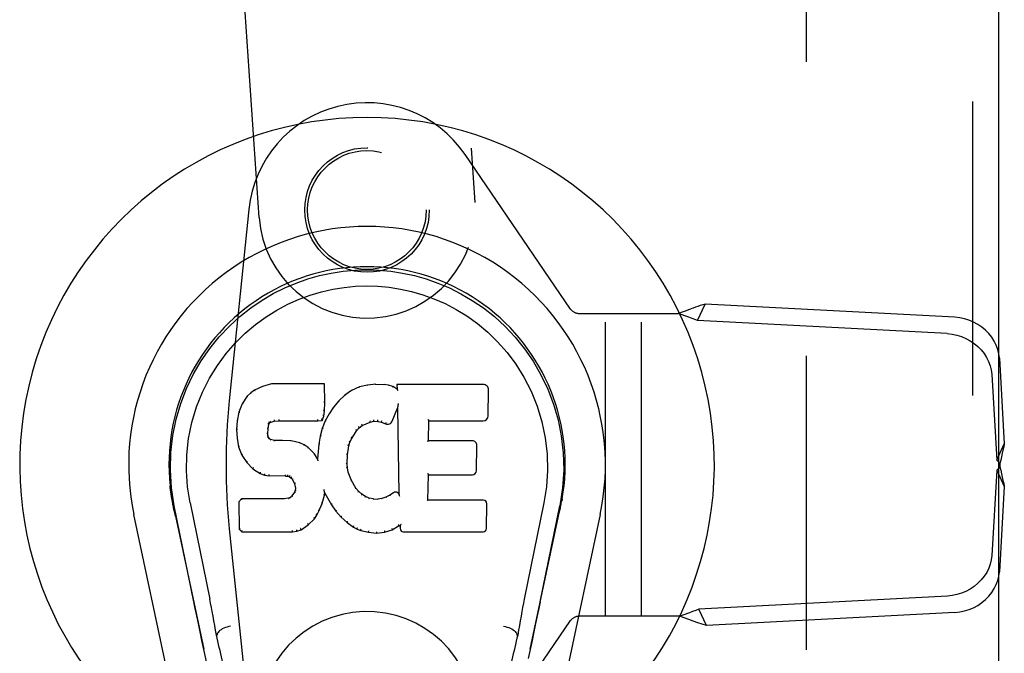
# Model space of a CAD drawing. Header units: inches. Extents: x 0 to 155, y 0 to 100.
# Tile 8 of 19: x 45.44 to 48.29, y 50.18 to 52.01. Entities that reach past the tile are written whole.
import ezdxf

# ---------------------------------------------------------------- set-up
doc = ezdxf.new("R2010")
doc.units = ezdxf.units.IN
doc.header["$LTSCALE"] = 8.5
doc.header["$MEASUREMENT"] = 0
doc.linetypes.add('HIDDEN', pattern=[0.2, 0.1, -0.1])
doc.layers.add('DEFAULT_2', color=8, linetype='HIDDEN')
doc.layers.add('DOOR_ASSEMBLY_LEFT', color=7, linetype='CONTINUOUS')

msp = doc.modelspace()

# ---------------------------------------------------------------- linework, layer by layer
at = {"layer": 'DEFAULT_2', "color": 8, "linetype": 'HIDDEN'}
msp.add_line((47.7142, 39.9857), (47.7142, 61.4557), dxfattribs=at)
at = {"layer": 'DOOR_ASSEMBLY_LEFT', "color": 8, "linetype": 'HIDDEN'}
for p, q in [((48.1937, 61.9707), (48.1937, 39.4707)), ((46.6279, 53.3318), (46.7554, 51.4786)), ((46.1319, 51.4357), (46.0043, 53.2888)), ((47.0322, 51.1704), (46.7271, 51.6175)), ((46.1023, 51.4591), (46.0456, 50.9056)), ((47.0333, 51.1691), (47.0322, 51.1704)), ((47.3987, 51.1379), (47.4206, 51.185)), ((48.143, 51.147), (47.4206, 51.185)), ((47.057, 51.1582), (47.3433, 51.1582)), ((47.1327, 50.2832), (47.1327, 51.1582)), ((47.2367, 50.2832), (47.2367, 51.1582)), ((47.3738, 51.1471), (47.3433, 51.1582)), ((47.3838, 51.1434), (47.3738, 51.1471)), ((48.121, 51.0999), (47.3987, 51.1379)), ((48.2714, 51.0294), (48.2857, 50.7816)), ((48.2494, 50.9822), (48.2637, 50.7345)), ((48.2637, 50.7345), (48.2857, 50.7816)), ((48.2701, 50.7279), (48.2732, 50.7246)), ((48.2732, 50.7246), (48.2732, 50.7148)), ((48.2637, 50.7049), (48.2495, 50.4589)), ((48.2637, 50.7049), (48.2857, 50.6578)), ((48.2857, 50.6578), (48.2715, 50.4118)), ((46.0456, 50.5358), (46.1023, 49.9823)), ((48.1211, 50.3413), (47.403, 50.3035)), ((47.4249, 50.2564), (47.403, 50.3035)), ((48.1431, 50.2941), (47.4249, 50.2564)), ((46.7271, 49.8239), (47.0322, 50.271)), ((47.0322, 50.271), (47.0333, 50.2723)), ((47.3476, 50.2832), (47.057, 50.2832))]:
    msp.add_line(p, q, dxfattribs=at)
at = {"layer": 'DOOR_ASSEMBLY_LEFT', "color": 3, "linetype": 'Continuous'}
msp.add_line((48.2687, 61.9707), (48.2687, 39.4707), dxfattribs=at)
at = {"layer": 'DOOR_ASSEMBLY_LEFT', "color": 7, "linetype": 'Continuous'}
for p, q in [((46.1418, 50.9469), (46.1187, 50.9363)), ((46.1676, 50.9552), (46.1418, 50.9469)), ((46.142, 50.9463), (46.1418, 50.9469)), ((46.1677, 50.9545), (46.1676, 50.9552)), ((46.3205, 50.9552), (46.1676, 50.9552)), ((46.3199, 50.9546), (46.3205, 50.9552)), ((46.3217, 50.9004), (46.3205, 50.9552)), ((46.4216, 50.9459), (46.3991, 50.936)), ((46.4452, 50.9513), (46.4216, 50.9459)), ((46.4218, 50.9453), (46.4216, 50.9459)), ((46.4687, 50.9537), (46.4452, 50.9513)), ((46.4453, 50.9507), (46.4452, 50.9513)), ((46.4688, 50.953), (46.4687, 50.9537)), ((46.4687, 50.9537), (46.4928, 50.9532)), ((46.4688, 50.9524), (46.4688, 50.953)), ((46.4927, 50.9526), (46.4928, 50.9532)), ((46.5056, 50.9513), (46.4928, 50.9532)), ((46.5055, 50.9506), (46.5056, 50.9513)), ((46.5185, 50.947), (46.5056, 50.9513)), ((46.5182, 50.9464), (46.5185, 50.947)), ((46.5306, 50.9391), (46.5185, 50.947)), ((46.5303, 50.9531), (46.5306, 50.9391)), ((46.5309, 50.9525), (46.5303, 50.9531)), ((46.7791, 50.9531), (46.5303, 50.9531)), ((46.0977, 50.9191), (46.0829, 50.8973)), ((46.1076, 50.9286), (46.0977, 50.9191)), ((46.0981, 50.9187), (46.0977, 50.9191)), ((46.1187, 50.9363), (46.1076, 50.9286)), ((46.108, 50.9281), (46.1076, 50.9286)), ((46.119, 50.9358), (46.1187, 50.9363)), ((46.3795, 50.9217), (46.3624, 50.9053)), ((46.3991, 50.936), (46.3795, 50.9217)), ((46.3799, 50.9212), (46.3795, 50.9217)), ((46.3994, 50.9354), (46.3991, 50.936)), ((46.5306, 50.9391), (46.5312, 50.9379)), ((46.7939, 50.8623), (46.7952, 50.9367)), ((46.0829, 50.8973), (46.0732, 50.8726)), ((46.0835, 50.897), (46.0829, 50.8973)), ((46.3203, 50.8759), (46.3217, 50.9004)), ((46.3211, 50.9004), (46.3217, 50.9004)), ((46.3472, 50.8875), (46.3339, 50.8683)), ((46.3624, 50.9053), (46.3472, 50.8875)), ((46.3477, 50.8872), (46.3472, 50.8875)), ((46.3628, 50.9049), (46.3624, 50.9053)), ((46.5321, 50.887), (46.5315, 50.8841)), ((46.5323, 50.8888), (46.5322, 50.8883)), ((46.5324, 50.8896), (46.5323, 50.8888)), ((46.5325, 50.8903), (46.5324, 50.8896)), ((46.5327, 50.8914), (46.5325, 50.8903)), ((46.5329, 50.8925), (46.5327, 50.8914)), ((46.5331, 50.8937), (46.5329, 50.8925)), ((46.5333, 50.8951), (46.5331, 50.8937)), ((46.5337, 50.897), (46.5333, 50.8951)), ((46.5339, 50.8981), (46.5337, 50.897)), ((46.0732, 50.8726), (46.0682, 50.8475)), ((46.0738, 50.8724), (46.0732, 50.8726)), ((46.3142, 50.8489), (46.3187, 50.8616)), ((46.3182, 50.8618), (46.3187, 50.8616)), ((46.3187, 50.8616), (46.3203, 50.8759)), ((46.3197, 50.876), (46.3203, 50.8759)), ((46.3339, 50.8683), (46.3228, 50.8476)), ((46.3344, 50.8679), (46.3339, 50.8683)), ((46.5167, 50.8473), (46.5315, 50.8841)), ((46.5315, 50.8841), (46.5358, 50.637)), ((46.0682, 50.8475), (46.0668, 50.8226)), ((46.0688, 50.8475), (46.0682, 50.8475)), ((46.1578, 50.8249), (46.1597, 50.8379)), ((46.1592, 50.8381), (46.1597, 50.8379)), ((46.1597, 50.8379), (46.1614, 50.8412)), ((46.1609, 50.8416), (46.1614, 50.8412)), ((46.1614, 50.8412), (46.164, 50.8434)), ((46.1637, 50.8439), (46.164, 50.8434)), ((46.164, 50.8434), (46.1753, 50.8468)), ((46.1752, 50.8473), (46.1753, 50.8468)), ((46.1753, 50.8468), (46.1887, 50.8478)), ((46.1886, 50.8517), (46.1886, 50.8504)), ((46.1886, 50.8484), (46.1887, 50.8478)), ((46.1887, 50.8478), (46.3016, 50.8478)), ((46.3016, 50.8504), (46.3015, 50.8517)), ((46.3016, 50.8478), (46.3142, 50.8489)), ((46.3016, 50.8484), (46.3016, 50.8478)), ((46.3138, 50.8494), (46.3142, 50.8489)), ((46.3228, 50.8476), (46.3142, 50.8257)), ((46.3233, 50.8473), (46.3228, 50.8476)), ((46.4207, 50.8281), (46.4294, 50.8341)), ((46.4292, 50.8346), (46.4294, 50.8341)), ((46.4294, 50.8341), (46.4528, 50.8438)), ((46.4526, 50.8443), (46.4528, 50.8438)), ((46.4528, 50.8438), (46.4636, 50.8465)), ((46.4635, 50.8471), (46.4636, 50.8465)), ((46.4636, 50.8465), (46.4745, 50.8464)), ((46.4745, 50.8469), (46.4745, 50.8464)), ((46.4745, 50.8464), (46.4859, 50.8437)), ((46.486, 50.8443), (46.4859, 50.8437)), ((46.4859, 50.8437), (46.4975, 50.8392)), ((46.4977, 50.8397), (46.4975, 50.8392)), ((46.6214, 50.7905), (46.6224, 50.8477)), ((46.6219, 50.8483), (46.6224, 50.8477)), ((46.6224, 50.8477), (46.7791, 50.8477)), ((46.0668, 50.8226), (46.068, 50.7976)), ((46.0673, 50.8226), (46.0668, 50.8226)), ((46.1563, 50.8109), (46.1569, 50.8109)), ((46.1567, 50.8049), (46.1573, 50.805)), ((46.1569, 50.8109), (46.1578, 50.8249)), ((46.1573, 50.805), (46.1569, 50.8109)), ((46.1572, 50.8249), (46.1578, 50.8249)), ((46.1588, 50.8003), (46.1573, 50.805)), ((46.1582, 50.8001), (46.1588, 50.8003)), ((46.1614, 50.7966), (46.1588, 50.8003)), ((46.3082, 50.8032), (46.3043, 50.7805)), ((46.3142, 50.8257), (46.3082, 50.8032)), ((46.3088, 50.8031), (46.3082, 50.8032)), ((46.3148, 50.8255), (46.3142, 50.8257)), ((46.3996, 50.7973), (46.4135, 50.8194)), ((46.4131, 50.8197), (46.4135, 50.8194)), ((46.4135, 50.8194), (46.4207, 50.8281)), ((46.4203, 50.8285), (46.4207, 50.8281)), ((46.0686, 50.7977), (46.068, 50.7976)), ((46.068, 50.7976), (46.0726, 50.7727)), ((46.0732, 50.7729), (46.0726, 50.7727)), ((46.0726, 50.7727), (46.0819, 50.749)), ((46.161, 50.7962), (46.1614, 50.7966)), ((46.1651, 50.7939), (46.1614, 50.7966)), ((46.1648, 50.7933), (46.1651, 50.7939)), ((46.1766, 50.7907), (46.1651, 50.7939)), ((46.1765, 50.79), (46.1766, 50.7907)), ((46.1997, 50.7914), (46.1766, 50.7907)), ((46.1996, 50.7902), (46.1997, 50.7908)), ((46.1997, 50.7908), (46.1997, 50.7914)), ((46.2247, 50.7901), (46.1997, 50.7914)), ((46.2246, 50.7895), (46.2247, 50.7901)), ((46.2498, 50.7846), (46.2247, 50.7901)), ((46.2496, 50.784), (46.2498, 50.7846)), ((46.2623, 50.7789), (46.2498, 50.7846)), ((46.262, 50.7784), (46.2623, 50.7789)), ((46.2734, 50.7711), (46.2623, 50.7789)), ((46.3043, 50.7805), (46.3007, 50.7383)), ((46.3049, 50.7804), (46.3043, 50.7805)), ((46.387, 50.7499), (46.3906, 50.7755)), ((46.39, 50.7756), (46.3906, 50.7755)), ((46.3906, 50.7755), (46.3941, 50.7866)), ((46.3936, 50.7868), (46.3941, 50.7866)), ((46.3941, 50.7866), (46.3996, 50.7973)), ((46.3991, 50.7976), (46.3996, 50.7973)), ((46.6208, 50.7899), (46.6214, 50.7905)), ((46.7481, 50.7905), (46.6214, 50.7905)), ((46.7602, 50.7038), (46.7614, 50.7769)), ((46.0824, 50.7493), (46.0819, 50.749)), ((46.0819, 50.749), (46.0959, 50.7277)), ((46.2729, 50.7706), (46.2734, 50.7711)), ((46.2915, 50.7528), (46.2734, 50.7711)), ((46.291, 50.7524), (46.2915, 50.7528)), ((46.3007, 50.7383), (46.2915, 50.7528)), ((46.3859, 50.7238), (46.387, 50.7499)), ((46.3865, 50.7499), (46.387, 50.7499)), ((46.0964, 50.728), (46.0959, 50.7277)), ((46.0959, 50.7277), (46.1137, 50.7094)), ((46.3011, 50.7365), (46.3007, 50.7383)), ((46.3853, 50.7238), (46.3859, 50.7238)), ((46.3869, 50.7117), (46.3859, 50.7238)), ((46.114, 50.7098), (46.1137, 50.7094)), ((46.1137, 50.7094), (46.1351, 50.6955)), ((46.1353, 50.696), (46.1351, 50.6955)), ((46.1351, 50.6955), (46.1477, 50.6908)), ((46.1478, 50.6914), (46.1477, 50.6908)), ((46.1477, 50.6908), (46.1606, 50.6887)), ((46.1607, 50.6892), (46.1606, 50.6887)), ((46.2084, 50.6882), (46.1606, 50.6887)), ((46.2084, 50.6887), (46.2084, 50.6882)), ((46.2084, 50.6882), (46.2148, 50.6876)), ((46.2149, 50.6881), (46.2148, 50.6876)), ((46.2148, 50.6876), (46.2199, 50.6859)), ((46.3863, 50.7116), (46.3869, 50.7117)), ((46.3895, 50.6998), (46.3869, 50.7117)), ((46.3889, 50.6997), (46.3895, 50.6998)), ((46.3989, 50.6758), (46.3895, 50.6998)), ((46.6197, 50.6189), (46.621, 50.692)), ((46.6204, 50.6925), (46.621, 50.692)), ((46.621, 50.692), (46.7481, 50.692)), ((46.2201, 50.6864), (46.2199, 50.6859)), ((46.2199, 50.6859), (46.2243, 50.6826)), ((46.2247, 50.683), (46.2243, 50.6826)), ((46.2243, 50.6826), (46.2282, 50.678)), ((46.2287, 50.6783), (46.2282, 50.678)), ((46.2282, 50.678), (46.2341, 50.6662)), ((46.2347, 50.6664), (46.2341, 50.6662)), ((46.2341, 50.6662), (46.2365, 50.6529)), ((46.3984, 50.6756), (46.3989, 50.6758)), ((46.4113, 50.6535), (46.3989, 50.6758)), ((46.2259, 50.6309), (46.2214, 50.6264)), ((46.2342, 50.6419), (46.2259, 50.6309)), ((46.2264, 50.6304), (46.2259, 50.6309)), ((46.236, 50.6471), (46.2342, 50.6419)), ((46.2347, 50.6416), (46.2342, 50.6419)), ((46.2365, 50.6529), (46.236, 50.6471)), ((46.2366, 50.647), (46.236, 50.6471)), ((46.2371, 50.653), (46.2365, 50.6529)), ((46.314, 50.6093), (46.3209, 50.6333)), ((46.3198, 50.648), (46.3196, 50.6491)), ((46.32, 50.6474), (46.3198, 50.648)), ((46.3201, 50.6467), (46.32, 50.6474)), ((46.3202, 50.646), (46.3201, 50.6467)), ((46.3204, 50.6454), (46.3202, 50.646)), ((46.3203, 50.6334), (46.3209, 50.6333)), ((46.3205, 50.6448), (46.3204, 50.6454)), ((46.3206, 50.6441), (46.3205, 50.6448)), ((46.3209, 50.6333), (46.3214, 50.6392)), ((46.3214, 50.6392), (46.321, 50.6411)), ((46.3214, 50.6392), (46.3405, 50.6052)), ((46.4108, 50.6531), (46.4113, 50.6535)), ((46.4192, 50.6442), (46.4113, 50.6535)), ((46.4188, 50.6437), (46.4192, 50.6442)), ((46.4286, 50.6358), (46.4192, 50.6442)), ((46.4282, 50.6353), (46.4286, 50.6358)), ((46.4388, 50.6289), (46.4286, 50.6358)), ((46.5098, 50.6327), (46.4985, 50.6275)), ((46.5202, 50.6398), (46.5098, 50.6327)), ((46.5101, 50.6321), (46.5098, 50.6327)), ((46.5206, 50.6393), (46.5202, 50.6398)), ((46.5358, 50.637), (46.5358, 50.6369)), ((46.5365, 50.6348), (46.5358, 50.6369)), ((46.5386, 50.6294), (46.5379, 50.6315)), ((45.8801, 50.62), (45.8796, 50.6229)), ((45.8797, 50.6228), (45.881, 50.6157)), ((45.8822, 50.6091), (45.8801, 50.62)), ((45.8827, 50.6061), (45.8822, 50.6091)), ((45.8834, 50.603), (45.8827, 50.6061)), ((45.8857, 50.5914), (45.8834, 50.603)), ((45.9432, 50.3252), (45.8867, 50.6021)), ((45.9322, 50.6113), (45.9892, 50.3323)), ((46.0808, 50.622), (46.0729, 50.6139)), ((46.0729, 50.6139), (46.0743, 50.5347)), ((46.0735, 50.6137), (46.0729, 50.6139)), ((46.1426, 50.6226), (46.0808, 50.622)), ((46.0811, 50.6214), (46.0808, 50.622)), ((46.2033, 50.6229), (46.1426, 50.6226)), ((46.1426, 50.622), (46.1426, 50.6226)), ((46.1426, 50.622), (46.1426, 50.6214)), ((46.2169, 50.624), (46.2033, 50.6229)), ((46.2033, 50.6223), (46.2033, 50.6229)), ((46.2033, 50.6223), (46.2034, 50.6217)), ((46.2214, 50.6264), (46.2169, 50.624)), ((46.2171, 50.6234), (46.2169, 50.624)), ((46.2218, 50.6259), (46.2214, 50.6264)), ((46.3048, 50.5865), (46.314, 50.6093)), ((46.3135, 50.6095), (46.314, 50.6093)), ((46.341, 50.6055), (46.3405, 50.6052)), ((46.3405, 50.6052), (46.3538, 50.5865)), ((46.4385, 50.6283), (46.4388, 50.6289)), ((46.4499, 50.6244), (46.4388, 50.6289)), ((46.4497, 50.6238), (46.4499, 50.6244)), ((46.4621, 50.6222), (46.4499, 50.6244)), ((46.462, 50.6216), (46.4621, 50.6222)), ((46.4621, 50.6222), (46.4745, 50.6218)), ((46.4866, 50.6236), (46.4745, 50.6218)), ((46.4745, 50.6211), (46.4745, 50.6218)), ((46.4985, 50.6275), (46.4866, 50.6236)), ((46.4867, 50.623), (46.4866, 50.6236)), ((46.4988, 50.6269), (46.4985, 50.6275)), ((46.6191, 50.6183), (46.6197, 50.6189)), ((46.7797, 50.6189), (46.6197, 50.6189)), ((46.7888, 50.5362), (46.7901, 50.6084)), ((46.9551, 50.6113), (46.8981, 50.3323)), ((46.9441, 50.3252), (47.0007, 50.6021)), ((47.0026, 50.5964), (47.0042, 50.6041)), ((47.0042, 50.6041), (47.0047, 50.6068)), ((47.0047, 50.6068), (47.0052, 50.6095)), ((47.0052, 50.6095), (47.0077, 50.6229)), ((47.0077, 50.6229), (47.0063, 50.6157)), ((45.9671, 49.6511), (45.7698, 50.5771)), ((45.8878, 50.5816), (45.8857, 50.5914)), ((45.8898, 50.5722), (45.8878, 50.5816)), ((46.2917, 50.5648), (46.299, 50.5753)), ((46.2985, 50.5756), (46.299, 50.5753)), ((46.299, 50.5753), (46.3048, 50.5865)), ((46.3043, 50.5868), (46.3048, 50.5865)), ((46.3542, 50.5868), (46.3538, 50.5865)), ((46.3538, 50.5865), (46.369, 50.5696)), ((47.1175, 50.5771), (46.9202, 49.6511)), ((46.9975, 50.5722), (46.9995, 50.5816)), ((46.9995, 50.5816), (47.0026, 50.5964)), ((45.8898, 50.5721), (45.9717, 50.1879)), ((46.253, 50.5333), (46.2738, 50.5475)), ((46.2734, 50.5479), (46.2738, 50.5475)), ((46.2738, 50.5475), (46.2917, 50.5648)), ((46.2912, 50.5651), (46.2917, 50.5648)), ((46.3695, 50.57), (46.369, 50.5696)), ((46.369, 50.5696), (46.3861, 50.5544)), ((46.3865, 50.5549), (46.3861, 50.5544)), ((46.3861, 50.5544), (46.4044, 50.5405)), ((46.5164, 50.5332), (46.535, 50.5444)), ((46.5348, 50.5449), (46.535, 50.5444)), ((46.535, 50.5444), (46.5393, 50.5444)), ((46.5399, 50.5449), (46.5393, 50.5444)), ((46.5393, 50.5444), (46.5395, 50.5362)), ((46.9156, 50.1879), (46.9975, 50.5721)), ((46.0749, 50.5349), (46.0743, 50.5347)), ((46.0743, 50.5347), (46.0819, 50.5273)), ((46.0821, 50.5278), (46.0819, 50.5273)), ((46.0819, 50.5273), (46.228, 50.5273)), ((46.228, 50.5298), (46.2279, 50.5312)), ((46.228, 50.5273), (46.2408, 50.529)), ((46.228, 50.5278), (46.228, 50.5273)), ((46.2406, 50.5295), (46.2408, 50.529)), ((46.2408, 50.529), (46.253, 50.5333)), ((46.2527, 50.5338), (46.253, 50.5333)), ((46.4047, 50.5409), (46.4044, 50.5405)), ((46.4044, 50.5405), (46.4149, 50.5351)), ((46.4151, 50.5356), (46.4149, 50.5351)), ((46.4149, 50.5351), (46.4259, 50.5313)), ((46.4261, 50.5319), (46.4259, 50.5313)), ((46.4259, 50.5313), (46.4482, 50.5257)), ((46.4483, 50.5263), (46.4482, 50.5257)), ((46.4482, 50.5257), (46.4711, 50.5231)), ((46.4711, 50.5231), (46.4942, 50.5263)), ((46.4711, 50.5237), (46.4711, 50.5231)), ((46.4941, 50.5269), (46.4942, 50.5263)), ((46.4942, 50.5263), (46.5164, 50.5332)), ((46.5161, 50.5337), (46.5164, 50.5332)), ((46.5486, 50.5273), (46.7797, 50.5273)), ((46.0102, 50.2285), (46.0082, 50.2282)), ((46.8771, 50.2285), (46.8791, 50.2282))]:
    msp.add_line(p, q, dxfattribs=at)
for points in [[(45.8867, 50.602), (45.8785, 50.6547), (45.8753, 50.7064), (45.8767, 50.7567), (45.8823, 50.8055), (45.8919, 50.8527), (45.9052, 50.898), (45.9218, 50.9412), (45.9415, 50.9822), (45.9641, 51.021), (45.9892, 51.0573), (46.0166, 51.091), (46.0458, 51.1219), (46.0764, 51.1497), (46.108, 51.1746), (46.1402, 51.1965), (46.1728, 51.2156), (46.2057, 51.2321), (46.2389, 51.2461), (46.2725, 51.2579), (46.3064, 51.2675), (46.3403, 51.2748), (46.3744, 51.2801), (46.4089, 51.2832), (46.4437, 51.2843)], [(46.4437, 51.2843), (46.4779, 51.2833), (46.5123, 51.2801), (46.5466, 51.2749), (46.5808, 51.2675), (46.6147, 51.2579), (46.6484, 51.2461), (46.682, 51.2319), (46.7152, 51.2153), (46.7478, 51.1961), (46.7799, 51.1742), (46.8117, 51.149), (46.8425, 51.1209), (46.8716, 51.09), (46.8988, 51.0564), (46.9239, 51.02), (46.9465, 50.981), (46.9662, 50.9396), (46.9828, 50.8962), (46.9958, 50.8512), (47.0052, 50.8044), (47.0107, 50.7557), (47.0121, 50.7055), (47.0088, 50.6542), (47.0006, 50.602)], [(45.9322, 50.6113), (45.9249, 50.657), (45.9218, 50.7031), (45.9228, 50.7499), (45.9279, 50.7966), (45.9374, 50.8429), (45.9508, 50.8879), (45.9679, 50.9306), (45.9882, 50.9708), (46.0111, 51.008), (46.0364, 51.0422), (46.0633, 51.0733), (46.0917, 51.1013), (46.1213, 51.1263), (46.1518, 51.1486), (46.1831, 51.1681), (46.215, 51.185), (46.2471, 51.1994), (46.2795, 51.2113), (46.3121, 51.2209), (46.3447, 51.2283), (46.3773, 51.2335), (46.4099, 51.2367), (46.4425, 51.2378), (46.4751, 51.2368), (46.5076, 51.2339), (46.54, 51.2288), (46.5725, 51.2216), (46.6049, 51.2122), (46.6372, 51.2005), (46.6693, 51.1865), (46.7009, 51.17), (46.732, 51.1509), (46.7626, 51.129), (46.7924, 51.1042), (46.8211, 51.0764), (46.8483, 51.0456), (46.8739, 51.0114), (46.8972, 50.9741), (46.918, 50.9335), (46.9356, 50.8904), (46.9493, 50.8454), (46.959, 50.799)], [(46.1421, 50.9463), (46.1422, 50.9463), (46.1423, 50.9463), (46.1424, 50.9463), (46.1425, 50.9462), (46.1426, 50.946), (46.1427, 50.9459)], [(46.1677, 50.9545), (46.1677, 50.9545), (46.1678, 50.9544), (46.1678, 50.9544), (46.1679, 50.9542), (46.1679, 50.9541), (46.168, 50.9539)], [(46.3193, 50.9545), (46.3191, 50.9545), (46.3189, 50.9544), (46.3187, 50.9544), (46.3185, 50.9542), (46.3182, 50.9541), (46.318, 50.9539)], [(46.4224, 50.9448), (46.4223, 50.945), (46.4221, 50.9452), (46.4221, 50.9452), (46.422, 50.9453), (46.4219, 50.9453), (46.4218, 50.9453)], [(46.4456, 50.9501), (46.4456, 50.9503), (46.4455, 50.9505), (46.4455, 50.9506), (46.4454, 50.9506), (46.4453, 50.9507), (46.4453, 50.9507)], [(46.4925, 50.952), (46.4926, 50.9522), (46.4926, 50.9523), (46.4926, 50.9524), (46.4927, 50.9525), (46.4927, 50.9526), (46.4927, 50.9526)], [(46.505, 50.9501), (46.5051, 50.9503), (46.5052, 50.9504), (46.5053, 50.9505), (46.5053, 50.9506), (46.5054, 50.9506), (46.5055, 50.9506)], [(46.5174, 50.946), (46.5175, 50.9462), (46.5177, 50.9463), (46.5178, 50.9464), (46.5179, 50.9464), (46.5181, 50.9465), (46.5182, 50.9465)], [(46.5329, 50.9519), (46.5327, 50.952), (46.5324, 50.9522), (46.5322, 50.9523), (46.532, 50.9524), (46.5317, 50.9524), (46.5316, 50.9524)], [(46.0982, 50.9187), (46.0984, 50.9188), (46.0986, 50.9189), (46.0988, 50.9189), (46.0991, 50.9189), (46.0993, 50.9189), (46.0996, 50.9188)], [(46.108, 50.9281), (46.1082, 50.9282), (46.1083, 50.9282), (46.1085, 50.9282), (46.1087, 50.9282), (46.1089, 50.9281), (46.1092, 50.928)], [(46.119, 50.9358), (46.1192, 50.9358), (46.1193, 50.9358), (46.1194, 50.9358), (46.1196, 50.9357), (46.1197, 50.9356), (46.12, 50.9354)], [(46.3811, 50.9211), (46.3808, 50.9212), (46.3806, 50.9213), (46.3804, 50.9213), (46.3802, 50.9213), (46.38, 50.9213), (46.3798, 50.9212)], [(46.4004, 50.9351), (46.4002, 50.9353), (46.4, 50.9354), (46.3998, 50.9354), (46.3997, 50.9355), (46.3995, 50.9355), (46.3994, 50.9354)], [(46.5332, 50.9356), (46.5329, 50.936), (46.5326, 50.9365), (46.5324, 50.9368), (46.5321, 50.9372), (46.5318, 50.9374), (46.5316, 50.9376)], [(46.0835, 50.897), (46.0837, 50.8972), (46.0839, 50.8974), (46.0842, 50.8975), (46.0845, 50.8975), (46.0849, 50.8975), (46.0852, 50.8974)], [(46.3211, 50.9003), (46.321, 50.9007), (46.3208, 50.9011), (46.3205, 50.9013), (46.3201, 50.9016), (46.3196, 50.9017), (46.3191, 50.9017)], [(46.3492, 50.8873), (46.3489, 50.8874), (46.3486, 50.8875), (46.3484, 50.8875), (46.3481, 50.8874), (46.3479, 50.8873), (46.3477, 50.8871)], [(46.3642, 50.9049), (46.364, 50.905), (46.3637, 50.9051), (46.3634, 50.9051), (46.3632, 50.9051), (46.363, 50.905), (46.3628, 50.9048)], [(46.5322, 50.8883), (46.5322, 50.8881), (46.5321, 50.888), (46.5321, 50.8878)], [(46.5321, 50.8878), (46.5321, 50.8875), (46.5321, 50.8874), (46.5321, 50.8872)], [(46.0738, 50.8725), (46.074, 50.8727), (46.0742, 50.8729), (46.0745, 50.8731), (46.0749, 50.8732), (46.0753, 50.8732), (46.0757, 50.8732)], [(46.3182, 50.8619), (46.3181, 50.8622), (46.3179, 50.8626), (46.3176, 50.8629), (46.3172, 50.8632), (46.3168, 50.8634), (46.3162, 50.8636)], [(46.3197, 50.8759), (46.3197, 50.8763), (46.3195, 50.8767), (46.3192, 50.877), (46.3188, 50.8773), (46.3183, 50.8774), (46.3178, 50.8775)], [(46.3361, 50.8683), (46.3357, 50.8684), (46.3354, 50.8684), (46.3351, 50.8684), (46.3348, 50.8683), (46.3346, 50.8681), (46.3344, 50.8679)], [(46.0688, 50.8475), (46.0689, 50.8478), (46.0692, 50.8481), (46.0695, 50.8483), (46.0698, 50.8485), (46.0703, 50.8486), (46.0707, 50.8486)], [(46.1573, 50.8401), (46.1578, 50.8399), (46.1583, 50.8397), (46.1587, 50.8394), (46.159, 50.839), (46.1592, 50.8386), (46.1592, 50.8382)], [(46.1593, 50.8442), (46.1599, 50.8439), (46.1603, 50.8435), (46.1607, 50.8431), (46.161, 50.8426), (46.1611, 50.8421), (46.161, 50.8417)], [(46.1627, 50.847), (46.163, 50.8467), (46.1633, 50.8462), (46.1636, 50.8458), (46.1638, 50.8453), (46.1639, 50.8449), (46.1639, 50.8445), (46.1639, 50.8441), (46.1637, 50.8439)], [(46.1748, 50.8507), (46.175, 50.8503), (46.1751, 50.8498), (46.1752, 50.8492), (46.1753, 50.8487), (46.1753, 50.8482), (46.1753, 50.8478), (46.1753, 50.8475), (46.1752, 50.8473)], [(46.1886, 50.8504), (46.1886, 50.8499), (46.1887, 50.8494), (46.1887, 50.849), (46.1887, 50.8487), (46.1886, 50.8485), (46.1886, 50.8484)], [(46.3016, 50.8484), (46.3016, 50.8485), (46.3016, 50.8487), (46.3016, 50.849), (46.3016, 50.8494), (46.3016, 50.8499), (46.3016, 50.8504)], [(46.3139, 50.8498), (46.3139, 50.85), (46.3139, 50.8504), (46.3138, 50.8508), (46.3136, 50.8512), (46.3134, 50.8516), (46.3131, 50.852), (46.3127, 50.8524), (46.3124, 50.8527)], [(46.3251, 50.8478), (46.3247, 50.8479), (46.3244, 50.8479), (46.3241, 50.8478), (46.3238, 50.8477), (46.3235, 50.8475), (46.3233, 50.8473)], [(46.4203, 50.8286), (46.4205, 50.8289), (46.4205, 50.8292), (46.4204, 50.8296), (46.4203, 50.83), (46.42, 50.8304), (46.4197, 50.8308), (46.4193, 50.8311), (46.4189, 50.8314)], [(46.4292, 50.8346), (46.4293, 50.8348), (46.4294, 50.8351), (46.4294, 50.8355), (46.4293, 50.8359), (46.4291, 50.8364), (46.4289, 50.8369), (46.4286, 50.8373), (46.4282, 50.8377)], [(46.4527, 50.8443), (46.4528, 50.8445), (46.4528, 50.8447), (46.4528, 50.8451), (46.4528, 50.8456), (46.4527, 50.8461), (46.4525, 50.8466), (46.4523, 50.8471), (46.452, 50.8476)], [(46.4635, 50.8471), (46.4636, 50.8472), (46.4636, 50.8474), (46.4636, 50.8478), (46.4636, 50.8482), (46.4636, 50.8488), (46.4635, 50.8494), (46.4634, 50.8499), (46.4633, 50.8505)], [(46.4745, 50.8469), (46.4745, 50.847), (46.4745, 50.8473), (46.4744, 50.8476), (46.4745, 50.8481), (46.4745, 50.8486), (46.4746, 50.8492), (46.4747, 50.8498), (46.4748, 50.8503)], [(46.4861, 50.8443), (46.4859, 50.8444), (46.4859, 50.8446), (46.4859, 50.845), (46.4859, 50.8455), (46.486, 50.846), (46.4862, 50.8465), (46.4864, 50.8471), (46.4866, 50.8475)], [(46.4985, 50.8429), (46.4982, 50.8425), (46.498, 50.8421), (46.4978, 50.8415), (46.4976, 50.841), (46.4975, 50.8406), (46.4975, 50.8402), (46.4976, 50.8399), (46.4977, 50.8397)], [(46.6199, 50.8517), (46.6202, 50.8515), (46.6204, 50.8512), (46.6207, 50.851), (46.6209, 50.8508), (46.6211, 50.8505), (46.6213, 50.8503)], [(46.6213, 50.8503), (46.6215, 50.85), (46.6216, 50.8498), (46.6217, 50.8495), (46.6218, 50.8493), (46.6218, 50.8491), (46.6219, 50.8489)], [(46.0674, 50.8227), (46.0674, 50.823), (46.0677, 50.8233), (46.068, 50.8236), (46.0684, 50.8238), (46.0688, 50.8239), (46.0693, 50.824)], [(46.1543, 50.8123), (46.1548, 50.8122), (46.1553, 50.8121), (46.1557, 50.8119), (46.156, 50.8116), (46.1562, 50.8113), (46.1563, 50.8108)], [(46.1548, 50.8059), (46.1552, 50.8059), (46.1556, 50.8058), (46.156, 50.8057), (46.1563, 50.8055), (46.1566, 50.8052), (46.1567, 50.805)], [(46.1552, 50.8265), (46.1557, 50.8264), (46.1562, 50.8262), (46.1566, 50.826), (46.1569, 50.8257), (46.1571, 50.8253), (46.1572, 50.8249)], [(46.1564, 50.8005), (46.1568, 50.8006), (46.1571, 50.8006), (46.1574, 50.8006), (46.1577, 50.8005), (46.1579, 50.8003), (46.1581, 50.8002)], [(46.3107, 50.804), (46.3103, 50.8041), (46.3099, 50.804), (46.3095, 50.8039), (46.3092, 50.8037), (46.309, 50.8034), (46.3088, 50.8031)], [(46.3166, 50.8263), (46.3162, 50.8263), (46.3158, 50.8263), (46.3155, 50.8262), (46.3152, 50.826), (46.3149, 50.8258), (46.3148, 50.8255)], [(46.4131, 50.8198), (46.4132, 50.8201), (46.4132, 50.8204), (46.4131, 50.8208), (46.4129, 50.8211), (46.4126, 50.8215), (46.4123, 50.8218), (46.4119, 50.8221), (46.4115, 50.8223)], [(46.0686, 50.7977), (46.0686, 50.7981), (46.0688, 50.7984), (46.0691, 50.7988), (46.0696, 50.799), (46.07, 50.7992), (46.0705, 50.7992)], [(46.0732, 50.773), (46.0732, 50.7734), (46.0733, 50.7737), (46.0736, 50.7741), (46.074, 50.7744), (46.0745, 50.7746), (46.0751, 50.7748)], [(46.1596, 50.7962), (46.1599, 50.7963), (46.1601, 50.7963), (46.1603, 50.7964), (46.1606, 50.7964), (46.1608, 50.7963), (46.1609, 50.7962)], [(46.164, 50.7929), (46.1641, 50.7931), (46.1643, 50.7932), (46.1644, 50.7933), (46.1646, 50.7933), (46.1647, 50.7934), (46.1648, 50.7934)], [(46.1763, 50.7894), (46.1763, 50.7896), (46.1764, 50.7897), (46.1764, 50.7899), (46.1765, 50.7899), (46.1765, 50.79), (46.1765, 50.79)], [(46.2243, 50.7889), (46.2244, 50.7891), (46.2244, 50.7892), (46.2245, 50.7893), (46.2245, 50.7894), (46.2246, 50.7895), (46.2246, 50.7895)], [(46.249, 50.7835), (46.2491, 50.7837), (46.2492, 50.7838), (46.2493, 50.7839), (46.2494, 50.7839), (46.2495, 50.784), (46.2496, 50.784)], [(46.261, 50.778), (46.2612, 50.7782), (46.2614, 50.7783), (46.2616, 50.7784), (46.2617, 50.7784), (46.2618, 50.7784), (46.2619, 50.7784)], [(46.3069, 50.7815), (46.3064, 50.7815), (46.306, 50.7814), (46.3056, 50.7813), (46.3053, 50.781), (46.305, 50.7807), (46.3049, 50.7804)], [(46.39, 50.7757), (46.39, 50.7761), (46.3898, 50.7764), (46.3895, 50.7768), (46.3891, 50.7771), (46.3886, 50.7773), (46.3881, 50.7774)], [(46.3936, 50.7869), (46.3936, 50.7873), (46.3935, 50.7877), (46.3932, 50.7881), (46.3928, 50.7885), (46.3923, 50.7887), (46.3917, 50.7889)], [(46.3991, 50.7976), (46.3992, 50.798), (46.3991, 50.7985), (46.3988, 50.7989), (46.3984, 50.7993), (46.3979, 50.7997), (46.3974, 50.7999)], [(46.6188, 50.7893), (46.6191, 50.7895), (46.6193, 50.7896), (46.6196, 50.7897), (46.6198, 50.7898), (46.62, 50.7898), (46.6202, 50.7899)], [(46.959, 50.799), (46.9644, 50.7516), (46.9656, 50.704), (46.9625, 50.6574), (46.9551, 50.6113)], [(46.0824, 50.7494), (46.0824, 50.7498), (46.0825, 50.7502), (46.0827, 50.7506), (46.0831, 50.751), (46.0836, 50.7513), (46.0842, 50.7515)], [(46.2717, 50.7704), (46.2719, 50.7706), (46.2722, 50.7706), (46.2724, 50.7707), (46.2726, 50.7707), (46.2728, 50.7707), (46.2729, 50.7706)], [(46.2895, 50.7526), (46.2898, 50.7527), (46.2901, 50.7527), (46.2904, 50.7527), (46.2906, 50.7527), (46.2908, 50.7526), (46.291, 50.7525)], [(46.3865, 50.75), (46.3864, 50.7503), (46.3862, 50.7507), (46.3859, 50.751), (46.3855, 50.7512), (46.385, 50.7514), (46.3845, 50.7515)], [(46.0963, 50.7281), (46.0962, 50.7284), (46.0962, 50.7287), (46.0963, 50.729), (46.0965, 50.7294), (46.0967, 50.7298), (46.0971, 50.7301), (46.0975, 50.7304), (46.0979, 50.7306)], [(46.3026, 50.7319), (46.3021, 50.7338), (46.3018, 50.7346), (46.3016, 50.7353), (46.3014, 50.7359), (46.3012, 50.7363)], [(46.3853, 50.7239), (46.3852, 50.7242), (46.385, 50.7245), (46.3847, 50.7248), (46.3843, 50.725), (46.3838, 50.7251), (46.3833, 50.7251)], [(46.114, 50.7098), (46.1138, 50.7101), (46.1138, 50.7104), (46.1139, 50.7108), (46.114, 50.7112), (46.1142, 50.7116), (46.1145, 50.712), (46.1149, 50.7124), (46.1153, 50.7127)], [(46.1353, 50.696), (46.1351, 50.6962), (46.1351, 50.6965), (46.1351, 50.6969), (46.1352, 50.6973), (46.1354, 50.6978), (46.1356, 50.6983), (46.1359, 50.6987), (46.1362, 50.6991)], [(46.1478, 50.6914), (46.1477, 50.6915), (46.1476, 50.6918), (46.1476, 50.6921), (46.1477, 50.6926), (46.1478, 50.6931), (46.1479, 50.6937), (46.1481, 50.6942), (46.1483, 50.6947)], [(46.1607, 50.6892), (46.1606, 50.6893), (46.1606, 50.6895), (46.1606, 50.6899), (46.1606, 50.6903), (46.1606, 50.6909), (46.1607, 50.6915), (46.1608, 50.6921), (46.1608, 50.6926)], [(46.2084, 50.6887), (46.2084, 50.6888), (46.2084, 50.689), (46.2084, 50.6894), (46.2084, 50.6899), (46.2084, 50.6904), (46.2084, 50.691), (46.2085, 50.6916), (46.2085, 50.6921)], [(46.2149, 50.6881), (46.2148, 50.6882), (46.2148, 50.6885), (46.2148, 50.6889), (46.2148, 50.6893), (46.2149, 50.6898), (46.215, 50.6904), (46.2151, 50.691), (46.2153, 50.6915)], [(46.2201, 50.6864), (46.2199, 50.6866), (46.2199, 50.6869), (46.2199, 50.6873), (46.22, 50.6878), (46.2202, 50.6882), (46.2204, 50.6887), (46.2207, 50.6892), (46.2211, 50.6895)], [(46.3863, 50.7116), (46.3861, 50.7119), (46.3859, 50.7122), (46.3856, 50.7124), (46.3852, 50.7126), (46.3848, 50.7126), (46.3843, 50.7126)], [(46.3889, 50.6997), (46.3887, 50.7), (46.3885, 50.7002), (46.3882, 50.7003), (46.3879, 50.7004), (46.3875, 50.7005), (46.3871, 50.7004)], [(46.6185, 50.6959), (46.6187, 50.6957), (46.619, 50.6955), (46.6192, 50.6953), (46.6194, 50.695), (46.6197, 50.6948), (46.6198, 50.6945)], [(46.6198, 50.6945), (46.62, 50.6943), (46.6201, 50.694), (46.6203, 50.6938), (46.6203, 50.6935), (46.6204, 50.6933), (46.6204, 50.6931)], [(45.8796, 50.6229), (45.8785, 50.6292), (45.8775, 50.6355), (45.8765, 50.6417), (45.8757, 50.648), (45.8749, 50.6542), (45.8742, 50.6603)], [(46.2248, 50.6829), (46.2246, 50.6832), (46.2245, 50.6836), (46.2246, 50.684), (46.2247, 50.6844), (46.225, 50.6848), (46.2253, 50.6852), (46.2257, 50.6855), (46.2261, 50.6858)], [(46.2287, 50.6784), (46.2286, 50.6788), (46.2287, 50.6792), (46.2289, 50.6797), (46.2293, 50.6801), (46.2298, 50.6805), (46.2304, 50.6807)], [(46.2347, 50.6665), (46.2347, 50.6669), (46.2349, 50.6673), (46.2351, 50.6677), (46.2355, 50.668), (46.236, 50.6682), (46.2366, 50.6684)], [(46.3983, 50.6756), (46.3982, 50.6758), (46.3979, 50.676), (46.3977, 50.6761), (46.3973, 50.6762), (46.397, 50.6761), (46.3966, 50.6761)], [(47.0077, 50.6229), (47.0088, 50.6292), (47.0099, 50.6356), (47.0108, 50.6419), (47.0117, 50.6481), (47.0125, 50.6542), (47.0131, 50.6603)], [(46.2264, 50.6304), (46.2266, 50.6306), (46.2268, 50.6307), (46.227, 50.6307), (46.2273, 50.6307), (46.2276, 50.6306), (46.2279, 50.6305)], [(46.2348, 50.6417), (46.235, 50.6418), (46.2352, 50.642), (46.2355, 50.6421), (46.2358, 50.6421), (46.2361, 50.6421), (46.2365, 50.642)], [(46.2367, 50.6471), (46.2368, 50.6473), (46.237, 50.6476), (46.2373, 50.6477), (46.2377, 50.6479), (46.2381, 50.6479), (46.2385, 50.6479)], [(46.2371, 50.6531), (46.2372, 50.6534), (46.2374, 50.6537), (46.2377, 50.654), (46.2381, 50.6542), (46.2386, 50.6543), (46.2391, 50.6544)], [(46.3203, 50.6335), (46.3203, 50.6339), (46.3201, 50.6342), (46.3198, 50.6345), (46.3194, 50.6348), (46.3189, 50.635), (46.3184, 50.6351)], [(46.3208, 50.6429), (46.3208, 50.6433), (46.3207, 50.6434), (46.3206, 50.6441)], [(46.321, 50.6413), (46.321, 50.6415), (46.321, 50.6417), (46.321, 50.6418), (46.321, 50.642), (46.3209, 50.6422), (46.3209, 50.6425), (46.3208, 50.6427), (46.3208, 50.6429)], [(46.4092, 50.6534), (46.4095, 50.6535), (46.4098, 50.6535), (46.4101, 50.6535), (46.4104, 50.6534), (46.4106, 50.6533), (46.4108, 50.6532)], [(46.4174, 50.6437), (46.4177, 50.6438), (46.4179, 50.6439), (46.4182, 50.6439), (46.4184, 50.6439), (46.4186, 50.6438), (46.4188, 50.6437)], [(46.427, 50.6351), (46.4273, 50.6353), (46.4275, 50.6353), (46.4277, 50.6354), (46.4279, 50.6354), (46.4281, 50.6353), (46.4282, 50.6353)], [(46.5111, 50.6318), (46.5109, 50.6319), (46.5107, 50.6321), (46.5105, 50.6321), (46.5104, 50.6321), (46.5103, 50.6321), (46.5102, 50.6321)], [(46.5358, 50.637), (46.5351, 50.6379), (46.5344, 50.6387), (46.5337, 50.6394), (46.533, 50.6399), (46.5322, 50.6404), (46.5315, 50.6409), (46.5307, 50.6412), (46.5299, 50.6415), (46.5291, 50.6417), (46.5283, 50.6419), (46.5275, 50.6419), (46.5267, 50.642)], [(46.5379, 50.6315), (46.5375, 50.6325), (46.5372, 50.6333), (46.5369, 50.634), (46.5367, 50.6345)], [(46.0738, 50.614), (46.074, 50.6141), (46.0742, 50.6142), (46.0745, 50.6143), (46.0748, 50.6143), (46.0752, 50.6143), (46.0755, 50.6143)], [(46.0812, 50.6214), (46.0813, 50.6214), (46.0814, 50.6213), (46.0815, 50.6213), (46.0817, 50.6211), (46.0818, 50.621), (46.0819, 50.6208)], [(46.2171, 50.6234), (46.2172, 50.6234), (46.2173, 50.6233), (46.2174, 50.6232), (46.2175, 50.6231), (46.2176, 50.623), (46.2177, 50.6228)], [(46.2218, 50.626), (46.222, 50.626), (46.2222, 50.626), (46.2223, 50.626), (46.2225, 50.6259), (46.2227, 50.6258), (46.2229, 50.6257)], [(46.3135, 50.6095), (46.3135, 50.6099), (46.3134, 50.6104), (46.3131, 50.6108), (46.3126, 50.6111), (46.3121, 50.6114), (46.3116, 50.6115)], [(46.341, 50.6056), (46.3409, 50.606), (46.341, 50.6064), (46.3412, 50.6069), (46.3416, 50.6073), (46.3422, 50.6077), (46.3427, 50.608)], [(46.4376, 50.628), (46.4378, 50.6281), (46.438, 50.6283), (46.4381, 50.6283), (46.4382, 50.6283), (46.4384, 50.6283), (46.4385, 50.6283)], [(46.4492, 50.6233), (46.4493, 50.6235), (46.4494, 50.6236), (46.4495, 50.6237), (46.4496, 50.6238), (46.4497, 50.6238), (46.4498, 50.6238)], [(46.4618, 50.621), (46.4619, 50.6212), (46.4619, 50.6213), (46.4619, 50.6214), (46.462, 50.6215), (46.462, 50.6216), (46.462, 50.6216)], [(46.4746, 50.6205), (46.4746, 50.6207), (46.4746, 50.6208), (46.4746, 50.621), (46.4746, 50.621), (46.4746, 50.6211), (46.4745, 50.6211)], [(46.4872, 50.6224), (46.4871, 50.6226), (46.487, 50.6227), (46.4869, 50.6228), (46.4869, 50.6229), (46.4868, 50.623), (46.4867, 50.623)], [(46.4995, 50.6264), (46.4993, 50.6266), (46.4992, 50.6267), (46.4991, 50.6268), (46.499, 50.6268), (46.4989, 50.6269), (46.4988, 50.6269)], [(46.6171, 50.6177), (46.6174, 50.6179), (46.6176, 50.618), (46.6179, 50.6181), (46.6181, 50.6182), (46.6183, 50.6183), (46.6185, 50.6183)], [(46.2985, 50.5756), (46.2986, 50.576), (46.2985, 50.5765), (46.2983, 50.577), (46.2979, 50.5774), (46.2974, 50.5778), (46.2968, 50.578)], [(46.3043, 50.5867), (46.3043, 50.5872), (46.3042, 50.5876), (46.3039, 50.5881), (46.3035, 50.5885), (46.303, 50.5888), (46.3025, 50.589)], [(46.3542, 50.5869), (46.3541, 50.5871), (46.3541, 50.5875), (46.3542, 50.5878), (46.3543, 50.5882), (46.3546, 50.5886), (46.355, 50.5889), (46.3554, 50.5892), (46.3558, 50.5894)], [(46.3694, 50.57), (46.3693, 50.5702), (46.3693, 50.5706), (46.3693, 50.5709), (46.3695, 50.5713), (46.3697, 50.5717), (46.37, 50.5721), (46.3704, 50.5724), (46.3709, 50.5727)], [(46.2734, 50.5479), (46.2736, 50.5481), (46.2737, 50.5485), (46.2736, 50.5489), (46.2735, 50.5493), (46.2733, 50.5497), (46.273, 50.5501), (46.2726, 50.5505), (46.2722, 50.5508)], [(46.2912, 50.5651), (46.2914, 50.5654), (46.2914, 50.5658), (46.2913, 50.5662), (46.2911, 50.5665), (46.2909, 50.5669), (46.2905, 50.5672), (46.2901, 50.5675), (46.2897, 50.5678)], [(46.3865, 50.5549), (46.3863, 50.5551), (46.3863, 50.5554), (46.3863, 50.5558), (46.3864, 50.5563), (46.3867, 50.5567), (46.387, 50.5571), (46.3874, 50.5575), (46.3877, 50.5577)], [(46.5343, 50.5483), (46.5344, 50.5481), (46.5344, 50.5479), (46.5345, 50.5477), (46.5346, 50.5474), (46.5347, 50.5472), (46.5348, 50.5469)], [(46.5348, 50.5469), (46.5349, 50.5464), (46.5349, 50.546), (46.535, 50.5456), (46.535, 50.5453), (46.5349, 50.5451), (46.5348, 50.545)], [(46.5405, 50.5469), (46.5403, 50.5467), (46.5402, 50.5464), (46.5401, 50.5462), (46.54, 50.5459), (46.5399, 50.5457), (46.5399, 50.5455)], [(46.5419, 50.5483), (46.5416, 50.5481), (46.5414, 50.5479), (46.5411, 50.5477), (46.5409, 50.5474), (46.5407, 50.5472), (46.5405, 50.5469)], [(46.0749, 50.5353), (46.0749, 50.5357), (46.0751, 50.536), (46.0754, 50.5364), (46.0758, 50.5367), (46.0763, 50.5369), (46.0768, 50.5371)], [(46.082, 50.5279), (46.0819, 50.5281), (46.0819, 50.5283), (46.0819, 50.5286), (46.082, 50.529), (46.0821, 50.5294), (46.0822, 50.5298)], [(46.0822, 50.5298), (46.0823, 50.5301), (46.0824, 50.5303), (46.0825, 50.5306), (46.0827, 50.5308), (46.0828, 50.531), (46.0829, 50.5312)], [(46.228, 50.5278), (46.228, 50.5279), (46.228, 50.5281), (46.228, 50.5284), (46.228, 50.5288), (46.228, 50.5293), (46.228, 50.5298)], [(46.2406, 50.5295), (46.2407, 50.5296), (46.2408, 50.5299), (46.2408, 50.5302), (46.2408, 50.5307), (46.2407, 50.5312), (46.2405, 50.5318), (46.2404, 50.5323), (46.2402, 50.5328)], [(46.2527, 50.5337), (46.2529, 50.5339), (46.253, 50.5343), (46.2529, 50.5347), (46.2528, 50.5351), (46.2527, 50.5356), (46.2524, 50.5361), (46.2521, 50.5365), (46.2518, 50.5369)], [(46.4047, 50.541), (46.4045, 50.5412), (46.4045, 50.5415), (46.4045, 50.5419), (46.4046, 50.5423), (46.4048, 50.5428), (46.4051, 50.5432), (46.4054, 50.5437), (46.4058, 50.544)], [(46.4151, 50.5356), (46.415, 50.5358), (46.4149, 50.5361), (46.4149, 50.5365), (46.415, 50.5369), (46.4151, 50.5374), (46.4153, 50.5379), (46.4156, 50.5384), (46.4159, 50.5388)], [(46.4261, 50.5319), (46.426, 50.532), (46.4259, 50.5323), (46.4259, 50.5327), (46.426, 50.5332), (46.4261, 50.5337), (46.4262, 50.5342), (46.4264, 50.5347), (46.4267, 50.5351)], [(46.4483, 50.5263), (46.4483, 50.5264), (46.4482, 50.5266), (46.4482, 50.5269), (46.4482, 50.5274), (46.4483, 50.5279), (46.4484, 50.5285), (46.4485, 50.5291), (46.4487, 50.5296)], [(46.471, 50.5271), (46.4711, 50.5266), (46.4711, 50.5261), (46.4711, 50.5256)], [(46.4711, 50.5256), (46.4711, 50.5245), (46.4711, 50.5241), (46.4711, 50.5238), (46.4711, 50.5237)], [(46.4936, 50.5302), (46.4938, 50.5298), (46.4939, 50.5293), (46.494, 50.5288), (46.4941, 50.5283), (46.4942, 50.5278), (46.4942, 50.5273), (46.4942, 50.527), (46.4941, 50.5269)], [(46.5153, 50.5369), (46.5156, 50.5366), (46.5158, 50.5361), (46.5161, 50.5356), (46.5162, 50.5351), (46.5163, 50.5347), (46.5164, 50.5343), (46.5163, 50.5339), (46.5162, 50.5338)], [(45.9877, 50.1122), (45.9774, 50.1608), (45.9718, 50.1872), (45.9664, 50.2131), (45.9612, 50.2381), (45.9562, 50.262), (45.9515, 50.2846), (45.9472, 50.3056), (45.9432, 50.3251)], [(46.9441, 50.3251), (46.9401, 50.3056), (46.9358, 50.2846), (46.9311, 50.262), (46.9261, 50.238), (46.9209, 50.2131), (46.9155, 50.1872), (46.9099, 50.1608)], [(46.049, 50.2541), (46.044, 50.2531), (46.039, 50.2518), (46.0342, 50.2502), (46.0296, 50.2484), (46.0254, 50.2463), (46.0216, 50.2441), (46.0183, 50.2417), (46.0155, 50.2392), (46.0132, 50.2366), (46.0116, 50.234), (46.0106, 50.2314), (46.0103, 50.2289)], [(46.8383, 50.2541), (46.8433, 50.2531), (46.8483, 50.2518), (46.8532, 50.2502), (46.8577, 50.2484), (46.8619, 50.2463), (46.8657, 50.2441), (46.869, 50.2417), (46.8719, 50.2392), (46.8741, 50.2366), (46.8757, 50.234), (46.8767, 50.2314), (46.877, 50.2289)], [(46.0103, 50.2289), (46.0103, 50.2288), (46.0103, 50.2287), (46.0103, 50.2286), (46.0103, 50.2286), (46.0103, 50.2285), (46.0102, 50.2285)], [(46.8771, 50.2285), (46.8771, 50.2285), (46.877, 50.2286), (46.877, 50.2286), (46.877, 50.2287), (46.877, 50.2288), (46.877, 50.2289)]]:
    msp.add_lwpolyline(points, dxfattribs=at)
at = {"layer": 'DOOR_ASSEMBLY_LEFT', "color": 8, "linetype": 'HIDDEN'}
for points in [[(47.3433, 51.1582), (47.3553, 51.1627), (47.3614, 51.1649), (47.3674, 51.1671), (47.3734, 51.1693), (47.3794, 51.1714)], [(47.4206, 51.185), (47.4139, 51.183), (47.407, 51.1808), (47.4002, 51.1786), (47.3933, 51.1763), (47.3863, 51.1739), (47.3794, 51.1714)], [(47.3987, 51.1379), (47.3937, 51.1397), (47.3838, 51.1434)], [(48.2714, 51.0294), (48.2699, 51.0419), (48.2669, 51.0543), (48.2624, 51.0665), (48.2565, 51.0783), (48.2493, 51.0895), (48.2408, 51.1001), (48.2311, 51.1099), (48.2204, 51.1187), (48.2089, 51.1265), (48.1965, 51.1332), (48.1836, 51.1387), (48.1703, 51.1428), (48.1568, 51.1456), (48.143, 51.147)], [(48.121, 51.0999), (48.1348, 51.0985), (48.1483, 51.0957), (48.1617, 51.0915), (48.1746, 51.0861), (48.1869, 51.0794), (48.1985, 51.0716), (48.2091, 51.0628), (48.2188, 51.053), (48.2273, 51.0424), (48.2346, 51.0311), (48.2404, 51.0193), (48.2449, 51.0071), (48.2479, 50.9948), (48.2494, 50.9822)], [(48.2857, 50.7816), (48.2839, 50.7727), (48.2819, 50.7635), (48.2799, 50.754), (48.2777, 50.7443), (48.2754, 50.7345), (48.2732, 50.7246)], [(48.2637, 50.7345), (48.2653, 50.7329), (48.2669, 50.7313), (48.2685, 50.7296), (48.2701, 50.7279)], [(48.2732, 50.7148), (48.2701, 50.7114), (48.2685, 50.7098), (48.2669, 50.7081), (48.2653, 50.7065), (48.2637, 50.7049)], [(48.2732, 50.7148), (48.2754, 50.7049), (48.2777, 50.6951), (48.2799, 50.6854), (48.2819, 50.6759), (48.2839, 50.6666), (48.2857, 50.6578)], [(48.2495, 50.4589), (48.248, 50.4463), (48.245, 50.434), (48.2406, 50.4218), (48.2347, 50.41), (48.2274, 50.3988), (48.2189, 50.3882), (48.2092, 50.3784), (48.1986, 50.3695), (48.187, 50.3617), (48.1747, 50.3551), (48.1618, 50.3496), (48.1484, 50.3455), (48.1349, 50.3427), (48.1211, 50.3413)], [(48.1431, 50.2941), (48.1569, 50.2956), (48.1704, 50.2984), (48.1837, 50.3025), (48.1966, 50.3079), (48.209, 50.3146), (48.2205, 50.3224), (48.2312, 50.3313), (48.2409, 50.341), (48.2494, 50.3516), (48.2566, 50.3629), (48.2625, 50.3747), (48.267, 50.3869), (48.27, 50.3992), (48.2715, 50.4118)], [(47.3753, 50.2933), (47.3568, 50.2865), (47.3476, 50.2832)], [(47.403, 50.3035), (47.3938, 50.3001), (47.3845, 50.2967), (47.3753, 50.2933)], [(47.4249, 50.2564), (47.4123, 50.2602), (47.3996, 50.2644), (47.3867, 50.2689), (47.3737, 50.2735), (47.3606, 50.2783), (47.3476, 50.2832)]]:
    msp.add_lwpolyline(points, dxfattribs=at)
for centre, radius in [((46.4437, 51.4572), 0.18), ((46.4435, 51.4572), 0.1715)]:
    msp.add_circle(centre, radius, dxfattribs=at)
for centre, radius, start, end in [((46.4437, 51.4241), 0.3431, 34.31, 174.144), ((46.4437, 51.4572), 0.3125, 183.9379, 3.9379), ((47.057, 51.1894), 0.0312, 220.6754, 270), ((47.8486, 50.7207), 1.8125, 174.144, 185.856), ((46.4437, 49.9842), 0.3125, 356.0621, 176.0621), ((47.057, 50.2519), 0.0312, 90, 139.3246)]:
    msp.add_arc(centre, radius, start, end, dxfattribs=at)
at = {"layer": 'DOOR_ASSEMBLY_LEFT', "color": 7, "linetype": 'Continuous'}
for radius, start, end in [(1.0039, 305.5066, 234.4934), (0.689, 347.9703, 192.0297), (0.5727, 353.9465, 186.0535)]:
    msp.add_arc((46.4437, 50.7207), radius, start, end, dxfattribs=at)
for centre, major_axis, ratio, start_param, end_param in [((46.3179, 50.9546), (0.00197, 0), 0.025114, -0.786719, -0.024118), ((46.5329, 50.9525), (0.00197, 0), 0.025118, -3.116464, -2.325954), ((46.7791, 50.937), (0, 0.0161), 0.999848, -1.588252, 0), ((46.1049, 50.9252), (0.0068, 0.00655), 0.004742, -3.141162, -3.013964), ((46.5332, 50.9366), (0.00199, -0.00132), 0.020652, -3.102743, -2.463868), ((46.0885, 50.9045), (0.00508, 0.00754), 0.00518, -3.14111, -2.996917), ((46.532, 50.8921), (-0.00007, 0.00508), 0.009159, -3.095969, -2.840226), ((46.0779, 50.8829), (0.0041, 0.0105), 0.004273, -3.141291, -3.020229), ((46.3191, 50.8703), (0.00094, 0.00857), 0.005495, -3.302393, -3.142137), ((46.7791, 50.8626), (0, 0.0148), 0.999848, -3.141593, -1.588252), ((46.1601, 50.8445), (0.00095, 0.00638), 0.007192, -3.355813, -3.142604), ((46.163, 50.8459), (0.00209, 0.00429), 0.008578, -3.403109, -3.143347), ((46.1675, 50.8471), (0.00383, 0.00321), 0.007171, 2.96981, 3.140158), ((46.3145, 50.8515), (0.00068, 0.00203), 0.016088, -3.702354, -3.152114), ((46.5031, 50.8527), (0, 0.0146), 0.999848, -3.533459, -1.953533), ((46.6219, 50.8503), (0, 0.00197), 0.017455, -3.939332, -3.159046), ((46.1542, 50.8133), (-0.00257, 0.00839), 0.005552, -3.300311, -3.142126), ((46.4246, 50.8339), (0.00432, 0.00532), 0.00577, -3.304466, -3.142382), ((46.0713, 50.783), (-0.0019, 0.0101), 0.004568, -3.141227, -3.008321), ((46.1546, 50.805), (-0.00357, 0.00494), 0.007846, -3.360933, -3.142764), ((46.1557, 50.8001), (0.00526, -0.0039), 0.006775, -0.176276, -0.000946), ((46.1594, 50.7949), (0.00548, -0.00159), 0.007025, -0.140966, -0.001177), ((46.6189, 50.7899), (0.00197, 0), 0.025118, -0.815639, -0.025129), ((46.7481, 50.7772), (0, 0.0133), 0.999848, -1.588252, 0), ((46.079, 50.7582), (-0.00347, 0.00889), 0.004705, -3.141171, -3.003628), ((46.2846, 50.7589), (-0.00642, 0.00646), 0.004954, -3.275719, -3.142061), ((46.3029, 50.7338), (-0.00174, 0.00274), 0.015087, 0.04445, 0.369523), ((46.6204, 50.6945), (0, 0.00197), 0.017455, -3.939332, -3.159046), ((46.7481, 50.704), (0, 0.0121), 0.999848, -3.141593, -1.588252), ((46.2151, 50.6901), (0.00499, -0.00375), 0.005785, 0.000903, 0.134339), ((46.2251, 50.6855), (-0.00361, 0.00727), 0.005338, -3.141007, -2.984653), ((46.2335, 50.6732), (-0.0012, 0.00679), 0.006717, -3.140718, -2.94213), ((46.2387, 50.6469), (0.00397, 0.00532), 0.007145, -3.140627, -2.942612), ((46.2392, 50.6543), (0.00258, 0.00729), 0.006297, -3.140888, -2.96164), ((46.2377, 50.6606), (0.00064, 0.00765), 0.00631, -3.140878, -2.958148), ((46.3212, 50.6435), (0.0009, 0.0101), 0.004701, -3.278265, -3.141973), ((46.3213, 50.6446), (0.00028, 0.00351), 0.012838, -3.478921, -3.183776), ((46.4043, 50.6609), (-0.00658, 0.0078), 0.004485, -3.264946, -3.141961), ((46.5267, 50.6312), (0, 0.0108), 0.999848, 0, 0.641022), ((46.5385, 50.6317), (-0.00202, 0.00309), 0.013288, 0.045758, 0.45434), ((46.0754, 50.6157), (0.00193, 0.00197), 0.017814, -3.134444, -2.607219), ((46.0839, 50.6215), (0.00281, 0.00005), 0.01516, -3.135583, -2.872341), ((46.2281, 50.6294), (0.00634, 0.00347), 0.005821, -3.140857, -3.001014), ((46.6171, 50.6183), (0.00197, 0), 0.025118, -0.815639, -0.025129), ((46.7797, 50.6085), (0, 0.0104), 0.999848, -1.588252, 0), ((46.538, 50.5469), (0.00322, 0.00197), 0.009111, 3.002961, 3.139027), ((46.5399, 50.5469), (0, 0.00197), 0.017455, -3.124139, -2.343853), ((46.0748, 50.5377), (-0.00002, 0.00277), 0.015238, -3.135438, -2.613777), ((46.0801, 50.5298), (0.00197, -0.00197), 0.012341, 0.005109, 0.263735), ((46.5486, 50.5364), (0, 0.00913), 0.999848, -4.694933, -3.141593), ((46.7797, 50.5364), (0, 0.00913), 0.999848, -3.141593, -1.588252), ((46.005, 50.0818), (-0.0476, 0.3543), 0.069304, -1.154204, -0.794713), ((46.8823, 50.0818), (0.0476, 0.3543), 0.069304, 0.794713, 1.154204), ((46.0163, 50.0818), (-0.0758, 0.3543), 0.068378, -1.585432, -1.159525), ((46.871, 50.0818), (0.0758, 0.3543), 0.068378, 1.159525, 1.585432)]:
    msp.add_ellipse(centre, major_axis=major_axis, ratio=ratio, start_param=start_param, end_param=end_param, dxfattribs=at)

doc.saveas('drawing.dxf')
